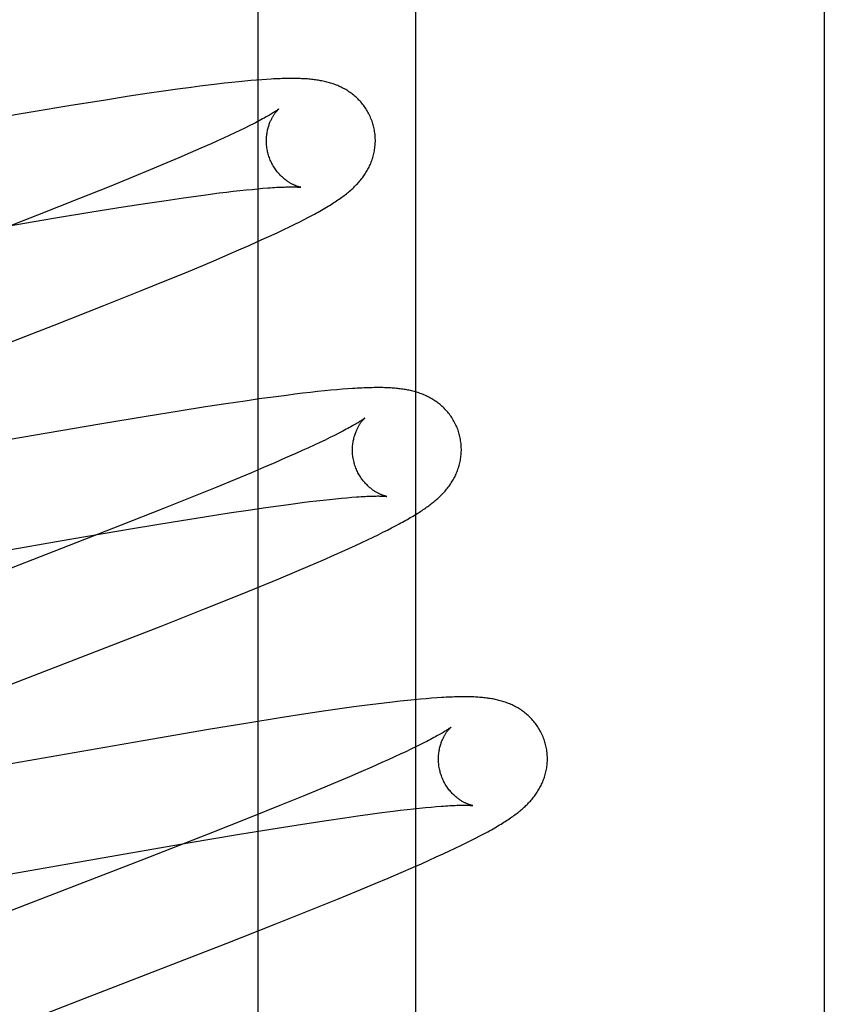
# Model space of a CAD drawing. Header units: inches. Extents: x 0 to 262, y 0 to 169.
# Tile 48 of 78: x 82.968 to 83.116, y 94.57 to 94.751. Entities that reach past the tile are written whole.
import ezdxf

# ---------------------------------------------------------------- set-up
doc = ezdxf.new("R2010")
doc.units = ezdxf.units.IN
doc.header["$LTSCALE"] = 14.384615
doc.header["$MEASUREMENT"] = 0
doc.linetypes.add('HIDDEN', pattern=[0.2, 0.1, -0.1])
doc.layers.add('DEFAULT_2', color=8, linetype='HIDDEN')
doc.layers.add('MAIN_DOOR_ASSEMBLY', color=7, linetype='CONTINUOUS')

msp = doc.modelspace()

# ---------------------------------------------------------------- linework, layer by layer
at = {"layer": 'DEFAULT_2', "color": 8, "linetype": 'HIDDEN'}
for p, q in [((83.04051, 90.66208), (83.04051, 96.16258)), ((83.00088, 94.73861), (82.99926, 94.7384)), ((83.00246, 94.73881), (83.00088, 94.73861)), ((83.00399, 94.73899), (83.00246, 94.73881)), ((83.00543, 94.73916), (83.00399, 94.73899)), ((83.00677, 94.73931), (83.00543, 94.73916)), ((83.00801, 94.73944), (83.00677, 94.73931)), ((83.00917, 94.73955), (83.00801, 94.73944)), ((83.01026, 94.73965), (83.00917, 94.73955)), ((83.01128, 94.73973), (83.01026, 94.73965)), ((83.01224, 94.73981), (83.01128, 94.73973)), ((83.01314, 94.73987), (83.01224, 94.73981)), ((82.98793, 94.73676), (82.98317, 94.73602)), ((82.99158, 94.73731), (82.98793, 94.73676)), ((82.99423, 94.7377), (82.99158, 94.73731)), ((82.99679, 94.73806), (82.99423, 94.7377)), ((82.99926, 94.7384), (82.99679, 94.73806)), ((82.9772, 94.73506), (82.9699, 94.73385)), ((82.98317, 94.73602), (82.9772, 94.73506)), ((82.9699, 94.73385), (82.95784, 94.73179)), ((83.00995, 94.73134), (83.00912, 94.73093)), ((83.01072, 94.73173), (83.00995, 94.73134)), ((83.00629, 94.72957), (83.00522, 94.72908)), ((83.00729, 94.73004), (83.00629, 94.72957)), ((83.00824, 94.73049), (83.00729, 94.73004)), ((83.00912, 94.73093), (83.00824, 94.73049)), ((83.00294, 94.72804), (83.00108, 94.72722)), ((83.00411, 94.72857), (83.00294, 94.72804)), ((83.00522, 94.72908), (83.00411, 94.72857)), ((82.99912, 94.72636), (82.99704, 94.72546)), ((83.00108, 94.72722), (82.99912, 94.72636)), ((82.99485, 94.72453), (82.99178, 94.72325)), ((82.99704, 94.72546), (82.99485, 94.72453)), ((82.99178, 94.72325), (82.98853, 94.72191)), ((82.98853, 94.72191), (82.98425, 94.72016)), ((82.98425, 94.72016), (82.97881, 94.71798)), ((83.00019, 94.71844), (83.00238, 94.71873)), ((83.00238, 94.71873), (83.00445, 94.719)), ((83.00445, 94.719), (83.00576, 94.71916)), ((83.00576, 94.71916), (83.00702, 94.71931)), ((83.00702, 94.71931), (83.00822, 94.71944)), ((83.00822, 94.71944), (83.00937, 94.71956)), ((83.00937, 94.71956), (83.01046, 94.71967)), ((83.01046, 94.71967), (83.01149, 94.71977)), ((83.01149, 94.71977), (83.01245, 94.71986)), ((82.97881, 94.71798), (82.9711, 94.71492)), ((82.98678, 94.71644), (82.99127, 94.71714)), ((82.99127, 94.71714), (82.99467, 94.71765)), ((82.99467, 94.71765), (82.99789, 94.71812)), ((82.99789, 94.71812), (83.00019, 94.71844)), ((82.97403, 94.71436), (82.98107, 94.71553)), ((82.98107, 94.71553), (82.98678, 94.71644)), ((82.9711, 94.71492), (82.95873, 94.71009)), ((82.96224, 94.71235), (82.97403, 94.71436)), ((83.01735, 94.71279), (83.01831, 94.71326)), ((83.01831, 94.71326), (83.01921, 94.71371)), ((83.01921, 94.71371), (83.02004, 94.71414)), ((83.02004, 94.71414), (83.02083, 94.71455)), ((83.01398, 94.7112), (83.01518, 94.71176)), ((83.01518, 94.71176), (83.01631, 94.71229)), ((83.01631, 94.71229), (83.01735, 94.71279)), ((83.00995, 94.70937), (83.01136, 94.71)), ((83.01136, 94.71), (83.01271, 94.71061)), ((83.01271, 94.71061), (83.01398, 94.7112)), ((83.00385, 94.70673), (83.00621, 94.70774)), ((83.00621, 94.70774), (83.00849, 94.70873)), ((83.00849, 94.70873), (83.00995, 94.70937)), ((83.00142, 94.7057), (83.00385, 94.70673)), ((82.99453, 94.70286), (82.99805, 94.7043)), ((82.99805, 94.7043), (83.00142, 94.7057)), ((82.98996, 94.701), (82.99453, 94.70286)), ((82.98324, 94.69832), (82.98996, 94.701)), ((82.97412, 94.69473), (82.98324, 94.69832)), ((82.94805, 94.68461), (82.97412, 94.69473)), ((83.02251, 94.68251), (83.02119, 94.68236)), ((83.02375, 94.68264), (83.02251, 94.68251)), ((83.02491, 94.68275), (83.02375, 94.68264)), ((83.02601, 94.68285), (83.02491, 94.68275)), ((83.02704, 94.68294), (83.02601, 94.68285)), ((83.02801, 94.68301), (83.02704, 94.68294)), ((83.00922, 94.68079), (83.00564, 94.68026)), ((83.0118, 94.68116), (83.00922, 94.68079)), ((83.01433, 94.68151), (83.0118, 94.68116)), ((83.01677, 94.68183), (83.01433, 94.68151)), ((83.01832, 94.68202), (83.01677, 94.68183)), ((83.01979, 94.6822), (83.01832, 94.68202)), ((83.02119, 94.68236), (83.01979, 94.6822)), ((82.99707, 94.67893), (82.99101, 94.67795)), ((83.00191, 94.67969), (82.99707, 94.67893)), ((83.00564, 94.68026), (83.00191, 94.67969)), ((82.99101, 94.67795), (82.98254, 94.67653)), ((82.98254, 94.67653), (82.96572, 94.67363)), ((83.02386, 94.67362), (83.0229, 94.67317)), ((83.02476, 94.67406), (83.02386, 94.67362)), ((83.0256, 94.67448), (83.02476, 94.67406)), ((83.02638, 94.67487), (83.0256, 94.67448)), ((83.01969, 94.67168), (83.0185, 94.67115)), ((83.02081, 94.67219), (83.01969, 94.67168)), ((83.02188, 94.67269), (83.02081, 94.67219)), ((83.0229, 94.67317), (83.02188, 94.67269)), ((83.01663, 94.67032), (83.01465, 94.66945)), ((83.0185, 94.67115), (83.01663, 94.67032)), ((83.01255, 94.66855), (83.01035, 94.66762)), ((83.01465, 94.66945), (83.01255, 94.66855)), ((83.00726, 94.66633), (83.00399, 94.66498)), ((83.01035, 94.66762), (83.00726, 94.66633)), ((83.00399, 94.66498), (82.99969, 94.66323)), ((82.99969, 94.66323), (82.99422, 94.66103)), ((83.02229, 94.66246), (83.02352, 94.6626)), ((83.02352, 94.6626), (83.0247, 94.66272)), ((83.0247, 94.66272), (83.02581, 94.66284)), ((83.02581, 94.66284), (83.02687, 94.66294)), ((83.02687, 94.66294), (83.02786, 94.66303)), ((83.02786, 94.66303), (83.02879, 94.66311)), ((82.99422, 94.66103), (82.98647, 94.65797)), ((83.00629, 94.66023), (83.00974, 94.66075)), ((83.00974, 94.66075), (83.01301, 94.66123)), ((83.01301, 94.66123), (83.01534, 94.66156)), ((83.01534, 94.66156), (83.01756, 94.66186)), ((83.01756, 94.66186), (83.01967, 94.66213)), ((83.01967, 94.66213), (83.02101, 94.6623)), ((83.02101, 94.6623), (83.02229, 94.66246)), ((82.99598, 94.65859), (83.00174, 94.65952)), ((83.00174, 94.65952), (83.00629, 94.66023)), ((82.98647, 94.65797), (82.97406, 94.65312)), ((82.97699, 94.65538), (82.98886, 94.65741)), ((82.98886, 94.65741), (82.99598, 94.65859)), ((83.03449, 94.65667), (83.03531, 94.65708)), ((83.03531, 94.65708), (83.03608, 94.65747)), ((83.03608, 94.65747), (83.03679, 94.65785)), ((83.03679, 94.65785), (83.03746, 94.65821)), ((82.92306, 94.64602), (82.97699, 94.65538)), ((83.03062, 94.6548), (83.03168, 94.6553)), ((83.03168, 94.6553), (83.03268, 94.65578)), ((83.03268, 94.65578), (83.03362, 94.65623)), ((83.03362, 94.65623), (83.03449, 94.65667)), ((83.02698, 94.65313), (83.02826, 94.65371)), ((83.02826, 94.65371), (83.02948, 94.65427)), ((83.02948, 94.65427), (83.03062, 94.6548)), ((82.97406, 94.65312), (82.94526, 94.64197)), ((83.02344, 94.65157), (83.02562, 94.65253)), ((83.02562, 94.65253), (83.02698, 94.65313)), ((83.01871, 94.64954), (83.02113, 94.65057)), ((83.02113, 94.65057), (83.02344, 94.65157)), ((83.01194, 94.64672), (83.01539, 94.64815)), ((83.01539, 94.64815), (83.01871, 94.64954)), ((83.00742, 94.64488), (83.01194, 94.64672)), ((83.00173, 94.6426), (83.00742, 94.64488)), ((82.99376, 94.63945), (83.00173, 94.6426)), ((82.98004, 94.63409), (82.99376, 94.63945)), ((82.9612, 94.6268), (82.98004, 94.63409)), ((83.02913, 94.62458), (83.0266, 94.62423)), ((83.03158, 94.62491), (83.02913, 94.62458)), ((83.03317, 94.62512), (83.03158, 94.62491)), ((83.03474, 94.62531), (83.03317, 94.62512)), ((83.03625, 94.62549), (83.03474, 94.62531)), ((83.03767, 94.62565), (83.03625, 94.62549)), ((83.03899, 94.62579), (83.03767, 94.62565)), ((83.04022, 94.62591), (83.03899, 94.62579)), ((83.04136, 94.62602), (83.04022, 94.62591)), ((83.04243, 94.62611), (83.04136, 94.62602)), ((83.04342, 94.62619), (83.04243, 94.62611)), ((83.04436, 94.62626), (83.04342, 94.62619)), ((83.02036, 94.62331), (83.01564, 94.62258)), ((83.02398, 94.62385), (83.02036, 94.62331)), ((83.0266, 94.62423), (83.02398, 94.62385)), ((83.00971, 94.62163), (83.00246, 94.62043)), ((83.01564, 94.62258), (83.00971, 94.62163)), ((83.00246, 94.62043), (82.99046, 94.61839)), ((82.99046, 94.61839), (82.94612, 94.61066)), ((83.04137, 94.61768), (83.04053, 94.61726)), ((83.04215, 94.61807), (83.04137, 94.61768)), ((83.03767, 94.61589), (83.0366, 94.6154)), ((83.03868, 94.61637), (83.03767, 94.61589)), ((83.03964, 94.61682), (83.03868, 94.61637)), ((83.04053, 94.61726), (83.03964, 94.61682)), ((83.0343, 94.61436), (83.03244, 94.61353)), ((83.03548, 94.61489), (83.0343, 94.61436)), ((83.0366, 94.6154), (83.03548, 94.61489)), ((83.03046, 94.61267), (83.02837, 94.61177)), ((83.03244, 94.61353), (83.03046, 94.61267)), ((83.02618, 94.61084), (83.0231, 94.60956)), ((83.02837, 94.61177), (83.02618, 94.61084)), ((83.0231, 94.60956), (83.01985, 94.60822)), ((83.01556, 94.60647), (83.01012, 94.60429)), ((83.01985, 94.60822), (83.01556, 94.60647)), ((83.02986, 94.60459), (83.03214, 94.60491)), ((83.03214, 94.60491), (83.03431, 94.60519)), ((83.03431, 94.60519), (83.03636, 94.60546)), ((83.03636, 94.60546), (83.03766, 94.60561)), ((83.03766, 94.60561), (83.03891, 94.60576)), ((83.03891, 94.60576), (83.0401, 94.60589)), ((83.0401, 94.60589), (83.04123, 94.60601)), ((83.04123, 94.60601), (83.0423, 94.60612)), ((83.0423, 94.60612), (83.04332, 94.60621)), ((83.04332, 94.60621), (83.04427, 94.60629)), ((83.01012, 94.60429), (83.00241, 94.60123)), ((83.01505, 94.60233), (83.01972, 94.60307)), ((83.01972, 94.60307), (83.02413, 94.60375)), ((83.02413, 94.60375), (83.02747, 94.60425)), ((83.02747, 94.60425), (83.02986, 94.60459)), ((83.00241, 94.60123), (82.99005, 94.59641)), ((82.99871, 94.59961), (83.00815, 94.6012)), ((83.00815, 94.6012), (83.01505, 94.60233)), ((82.9819, 94.5967), (82.99871, 94.59961)), ((83.04879, 94.59914), (83.04974, 94.5996)), ((83.04974, 94.5996), (83.05063, 94.60005)), ((83.05063, 94.60005), (83.05147, 94.60048)), ((83.05147, 94.60048), (83.05227, 94.60089)), ((83.04428, 94.59703), (83.04552, 94.59759)), ((83.04552, 94.59759), (83.04668, 94.59813)), ((83.04668, 94.59813), (83.04777, 94.59865)), ((83.04777, 94.59865), (83.04879, 94.59914)), ((82.99005, 94.59641), (82.94795, 94.58008)), ((82.96309, 94.59341), (82.9819, 94.5967)), ((83.04009, 94.59516), (83.04156, 94.5958)), ((83.04156, 94.5958), (83.04297, 94.59643)), ((83.04297, 94.59643), (83.04428, 94.59703)), ((83.03548, 94.59316), (83.03782, 94.59417)), ((83.03782, 94.59417), (83.04009, 94.59516)), ((83.02967, 94.59073), (83.03304, 94.59214)), ((83.03304, 94.59214), (83.03548, 94.59316)), ((83.02615, 94.58929), (83.02967, 94.59073)), ((83.02158, 94.58744), (83.02615, 94.58929)), ((83.01486, 94.58475), (83.02158, 94.58744)), ((83.00574, 94.58116), (83.01486, 94.58475)), ((82.97966, 94.57104), (83.00574, 94.58116)), ((82.95843, 94.5628), (82.97966, 94.57104))]:
    msp.add_line(p, q, dxfattribs=at)
for points in [[(83.03271, 94.73151), (83.03265, 94.73172), (83.03257, 94.73197), (83.03249, 94.73222), (83.0324, 94.73246), (83.0323, 94.7327), (83.0322, 94.73294), (83.03209, 94.73317), (83.03198, 94.73341), (83.03186, 94.73364), (83.03174, 94.73386), (83.03161, 94.73408), (83.03148, 94.7343), (83.03134, 94.73452), (83.0312, 94.73473), (83.03105, 94.73493), (83.0309, 94.73514), (83.03074, 94.73533), (83.03059, 94.73553), (83.03042, 94.73572), (83.03026, 94.7359), (83.03009, 94.73608), (83.02992, 94.73625), (83.02974, 94.73642), (83.02956, 94.73659), (83.02938, 94.73675), (83.0292, 94.7369), (83.02902, 94.73705), (83.02883, 94.7372), (83.02864, 94.73734), (83.02845, 94.73748), (83.02825, 94.73761), (83.02806, 94.73774), (83.02786, 94.73787), (83.02765, 94.73799), (83.02745, 94.73811), (83.02724, 94.73822), (83.02703, 94.73833), (83.02683, 94.73843), (83.02662, 94.73853), (83.02641, 94.73863), (83.02619, 94.73872), (83.02598, 94.73881), (83.02576, 94.73889), (83.02555, 94.73897), (83.02533, 94.73905), (83.02511, 94.73912), (83.02488, 94.73919), (83.02466, 94.73926), (83.02443, 94.73932), (83.02421, 94.73938), (83.02398, 94.73944), (83.02375, 94.73949), (83.02352, 94.73954), (83.02329, 94.73959), (83.02306, 94.73963), (83.02283, 94.73967), (83.0226, 94.73971), (83.02236, 94.73975), (83.02212, 94.73978), (83.02188, 94.73981), (83.02164, 94.73984), (83.0214, 94.73987), (83.02115, 94.73989), (83.0209, 94.73992), (83.02064, 94.73994), (83.02038, 94.73996), (83.02011, 94.73997), (83.01984, 94.73999), (83.01956, 94.74), (83.01927, 94.74001), (83.01898, 94.74002), (83.01867, 94.74003), (83.01837, 94.74003), (83.01805, 94.74004), (83.01773, 94.74004), (83.01739, 94.74003), (83.01705, 94.74003), (83.0167, 94.74002), (83.01635, 94.74002), (83.01598, 94.74001), (83.01561, 94.73999), (83.01522, 94.73998), (83.01482, 94.73996), (83.01442, 94.73994), (83.014, 94.73992), (83.01314, 94.73987)], [(83.01539, 94.73445), (83.01539, 94.73445), (83.01538, 94.73444), (83.01536, 94.73443), (83.01534, 94.73441), (83.0153, 94.73438), (83.01526, 94.73435), (83.01521, 94.73431), (83.01515, 94.73427), (83.01507, 94.73422), (83.01499, 94.73416), (83.01489, 94.73409), (83.01478, 94.73402), (83.01466, 94.73394), (83.01453, 94.73385), (83.01438, 94.73376), (83.01421, 94.73366), (83.01404, 94.73355), (83.01384, 94.73343), (83.01364, 94.73331), (83.01341, 94.73318), (83.01318, 94.73305), (83.01292, 94.7329), (83.01266, 94.73275), (83.01237, 94.7326), (83.01207, 94.73244), (83.01176, 94.73227), (83.01143, 94.73209), (83.01108, 94.73191), (83.01072, 94.73173)], [(83.01344, 94.72615), (83.01339, 94.72635), (83.01333, 94.72658), (83.01328, 94.72682), (83.01324, 94.72705), (83.0132, 94.72729), (83.01317, 94.72752), (83.01314, 94.72776), (83.01312, 94.72799), (83.01311, 94.72822), (83.01311, 94.72845), (83.0131, 94.72868), (83.01311, 94.72891), (83.01312, 94.72913), (83.01313, 94.72935), (83.01316, 94.72957), (83.01318, 94.72978), (83.01321, 94.72999), (83.01324, 94.73019), (83.01328, 94.73039), (83.01332, 94.73059), (83.01337, 94.73078), (83.01342, 94.73096), (83.01347, 94.73114), (83.01352, 94.73132), (83.01358, 94.73149), (83.01363, 94.73165), (83.01369, 94.73181), (83.01376, 94.73197), (83.01382, 94.73211), (83.01388, 94.73226), (83.01395, 94.7324), (83.01401, 94.73253), (83.01408, 94.73266), (83.01414, 94.73279), (83.01421, 94.73291), (83.01428, 94.73302), (83.01434, 94.73313), (83.01441, 94.73324), (83.01447, 94.73334), (83.01454, 94.73344), (83.0146, 94.73353), (83.01467, 94.73362), (83.01473, 94.7337), (83.01479, 94.73378), (83.01485, 94.73386), (83.01491, 94.73393), (83.01496, 94.734), (83.01502, 94.73406), (83.01507, 94.73412), (83.01512, 94.73418), (83.01516, 94.73423), (83.0152, 94.73427), (83.01524, 94.73431), (83.01528, 94.73435), (83.01531, 94.73438), (83.01534, 94.7344), (83.01536, 94.73442), (83.01537, 94.73444), (83.01539, 94.73445), (83.01539, 94.73445)], [(83.02083, 94.71455), (83.0212, 94.71474), (83.02156, 94.71494), (83.02192, 94.71513), (83.02226, 94.71532), (83.02259, 94.7155), (83.02291, 94.71568), (83.02323, 94.71586), (83.02354, 94.71604), (83.02384, 94.71621), (83.02413, 94.71638), (83.02441, 94.71656), (83.02469, 94.71673), (83.02496, 94.71689), (83.02523, 94.71706), (83.02549, 94.71723), (83.02574, 94.71739), (83.02599, 94.71755), (83.02623, 94.71772), (83.02646, 94.71788), (83.02669, 94.71804), (83.02692, 94.71821), (83.02714, 94.71837), (83.02736, 94.71853), (83.02757, 94.71869), (83.02778, 94.71886), (83.02799, 94.71902), (83.02819, 94.71918), (83.02838, 94.71935), (83.02857, 94.71951), (83.02876, 94.71968), (83.02894, 94.71985), (83.02912, 94.72001), (83.02929, 94.72018), (83.02946, 94.72035), (83.02963, 94.72053), (83.0298, 94.7207), (83.02996, 94.72088), (83.03012, 94.72105), (83.03027, 94.72123), (83.03042, 94.72142), (83.03057, 94.7216), (83.03071, 94.72178), (83.03085, 94.72197), (83.03098, 94.72216), (83.03111, 94.72235), (83.03124, 94.72254), (83.03137, 94.72274), (83.03149, 94.72294), (83.03161, 94.72314), (83.03172, 94.72335), (83.03184, 94.72356), (83.03194, 94.72377), (83.03205, 94.72399), (83.03214, 94.7242), (83.03224, 94.72442), (83.03233, 94.72464), (83.03241, 94.72486), (83.03249, 94.72508), (83.03257, 94.72531), (83.03264, 94.72554), (83.0327, 94.72577), (83.03277, 94.72601), (83.03282, 94.72625), (83.03288, 94.72649), (83.03292, 94.72673), (83.03297, 94.72698), (83.033, 94.72722), (83.03303, 94.72747), (83.03306, 94.72773), (83.03308, 94.72798), (83.03309, 94.72823), (83.0331, 94.72849), (83.0331, 94.72874), (83.03309, 94.729), (83.03308, 94.72925), (83.03306, 94.72951), (83.03304, 94.72977), (83.03301, 94.73003), (83.03297, 94.73028), (83.03293, 94.73054), (83.03288, 94.73079), (83.03283, 94.73105), (83.03276, 94.7313), (83.03271, 94.73151)], [(83.01939, 94.72005), (83.01939, 94.72005), (83.01939, 94.72005), (83.01937, 94.72006), (83.01935, 94.72006), (83.01932, 94.72007), (83.01928, 94.72008), (83.01924, 94.72009), (83.01919, 94.7201), (83.01914, 94.72011), (83.01908, 94.72013), (83.01902, 94.72015), (83.01895, 94.72017), (83.01887, 94.72019), (83.01879, 94.72022), (83.01871, 94.72025), (83.01863, 94.72028), (83.01853, 94.72031), (83.01844, 94.72035), (83.01834, 94.72039), (83.01824, 94.72043), (83.01814, 94.72048), (83.01804, 94.72053), (83.01793, 94.72058), (83.01782, 94.72064), (83.0177, 94.7207), (83.01759, 94.72076), (83.01747, 94.72083), (83.01735, 94.72091), (83.01723, 94.72098), (83.0171, 94.72106), (83.01697, 94.72115), (83.01684, 94.72124), (83.01671, 94.72134), (83.01658, 94.72144), (83.01645, 94.72154), (83.01631, 94.72165), (83.01618, 94.72177), (83.01604, 94.72189), (83.0159, 94.72202), (83.01577, 94.72215), (83.01563, 94.72229), (83.01549, 94.72244), (83.01536, 94.72259), (83.01522, 94.72275), (83.01509, 94.72291), (83.01496, 94.72308), (83.01483, 94.72326), (83.0147, 94.72344), (83.01458, 94.72362), (83.01446, 94.72381), (83.01434, 94.72401), (83.01423, 94.72421), (83.01412, 94.72441), (83.01402, 94.72462), (83.01392, 94.72484), (83.01382, 94.72505), (83.01373, 94.72527), (83.01365, 94.7255), (83.01357, 94.72572), (83.0135, 94.72595), (83.01344, 94.72615)], [(83.01245, 94.71986), (83.01336, 94.71993), (83.01379, 94.71996), (83.0142, 94.71999), (83.0146, 94.72001), (83.01498, 94.72004), (83.01534, 94.72006), (83.01569, 94.72007), (83.01602, 94.72009), (83.01634, 94.7201), (83.01663, 94.72011), (83.01692, 94.72012), (83.01718, 94.72012), (83.01743, 94.72013), (83.01766, 94.72013), (83.01788, 94.72013), (83.01807, 94.72012), (83.01825, 94.72012), (83.01842, 94.72012), (83.01857, 94.72011), (83.01871, 94.72011), (83.01883, 94.7201), (83.01894, 94.7201), (83.01903, 94.72009), (83.01912, 94.72008), (83.01919, 94.72008), (83.01925, 94.72007), (83.0193, 94.72007), (83.01933, 94.72006), (83.01936, 94.72006), (83.01938, 94.72006), (83.01939, 94.72005)], [(83.0485, 94.67472), (83.04844, 94.67493), (83.04836, 94.67518), (83.04828, 94.67543), (83.04819, 94.67567), (83.04809, 94.67591), (83.04799, 94.67615), (83.04788, 94.67638), (83.04777, 94.67662), (83.04765, 94.67685), (83.04753, 94.67707), (83.0474, 94.67729), (83.04727, 94.67751), (83.04713, 94.67773), (83.04699, 94.67794), (83.04684, 94.67815), (83.04669, 94.67835), (83.04653, 94.67855), (83.04638, 94.67874), (83.04621, 94.67893), (83.04605, 94.67911), (83.04588, 94.67929), (83.04571, 94.67947), (83.04553, 94.67964), (83.04535, 94.6798), (83.04517, 94.67996), (83.04499, 94.68012), (83.04481, 94.68027), (83.04462, 94.68041), (83.04443, 94.68055), (83.04424, 94.68069), (83.04404, 94.68083), (83.04384, 94.68096), (83.04364, 94.68108), (83.04344, 94.6812), (83.04323, 94.68132), (83.04303, 94.68143), (83.04282, 94.68154), (83.04261, 94.68164), (83.0424, 94.68174), (83.04219, 94.68184), (83.04198, 94.68193), (83.04177, 94.68202), (83.04155, 94.6821), (83.04133, 94.68218), (83.04111, 94.68226), (83.04089, 94.68233), (83.04067, 94.6824), (83.04044, 94.68247), (83.04022, 94.68253), (83.03999, 94.68259), (83.03976, 94.68265), (83.03954, 94.6827), (83.03931, 94.68275), (83.03908, 94.6828), (83.03885, 94.68284), (83.03862, 94.68288), (83.03839, 94.68292), (83.03815, 94.68296), (83.03792, 94.68299), (83.03768, 94.68302), (83.03744, 94.68305), (83.0372, 94.68308), (83.03695, 94.6831), (83.0367, 94.68313), (83.03644, 94.68315), (83.03618, 94.68316), (83.03592, 94.68318), (83.03564, 94.6832), (83.03536, 94.68321), (83.03508, 94.68322), (83.03478, 94.68323), (83.03448, 94.68324), (83.03417, 94.68324), (83.03385, 94.68324), (83.03353, 94.68324), (83.0332, 94.68324), (83.03286, 94.68324), (83.03251, 94.68323), (83.03215, 94.68323), (83.03178, 94.68322), (83.0314, 94.6832), (83.03101, 94.68319), (83.03062, 94.68317), (83.03021, 94.68315), (83.02979, 94.68313), (83.02936, 94.6831), (83.02892, 94.68308), (83.02801, 94.68301)], [(83.03118, 94.67766), (83.03117, 94.67765), (83.03116, 94.67764), (83.03113, 94.67762), (83.0311, 94.6776), (83.03106, 94.67757), (83.03102, 94.67753), (83.03096, 94.67749), (83.03089, 94.67744), (83.03081, 94.67739), (83.03072, 94.67732), (83.03062, 94.67725), (83.0305, 94.67718), (83.03038, 94.6771), (83.03024, 94.67701), (83.03008, 94.67691), (83.02992, 94.67681), (83.02974, 94.6767), (83.02955, 94.67659), (83.02934, 94.67647), (83.02911, 94.67634), (83.02888, 94.6762), (83.02862, 94.67606), (83.02835, 94.67591), (83.02806, 94.67575), (83.02776, 94.67559), (83.02744, 94.67542), (83.0271, 94.67524), (83.02675, 94.67506), (83.02638, 94.67487)], [(83.02923, 94.66936), (83.02918, 94.66956), (83.02912, 94.66979), (83.02907, 94.67003), (83.02903, 94.67026), (83.02899, 94.6705), (83.02896, 94.67073), (83.02893, 94.67097), (83.02892, 94.6712), (83.0289, 94.67143), (83.0289, 94.67166), (83.0289, 94.67189), (83.0289, 94.67212), (83.02891, 94.67234), (83.02893, 94.67256), (83.02895, 94.67278), (83.02897, 94.67299), (83.029, 94.6732), (83.02904, 94.6734), (83.02907, 94.67361), (83.02912, 94.6738), (83.02916, 94.67399), (83.02921, 94.67418), (83.02926, 94.67436), (83.02931, 94.67453), (83.02937, 94.6747), (83.02943, 94.67487), (83.02949, 94.67503), (83.02955, 94.67518), (83.02961, 94.67533), (83.02968, 94.67548), (83.02974, 94.67561), (83.02981, 94.67575), (83.02987, 94.67588), (83.02994, 94.676), (83.03, 94.67612), (83.03007, 94.67624), (83.03014, 94.67635), (83.0302, 94.67645), (83.03027, 94.67656), (83.03033, 94.67665), (83.0304, 94.67675), (83.03046, 94.67683), (83.03052, 94.67692), (83.03058, 94.677), (83.03064, 94.67707), (83.0307, 94.67715), (83.03076, 94.67721), (83.03081, 94.67728), (83.03086, 94.67733), (83.03091, 94.67739), (83.03095, 94.67744), (83.031, 94.67748), (83.03104, 94.67752), (83.03107, 94.67755), (83.0311, 94.67758), (83.03113, 94.67761), (83.03115, 94.67763), (83.03116, 94.67764), (83.03118, 94.67765), (83.03118, 94.67766)], [(83.03746, 94.65821), (83.03778, 94.65838), (83.03809, 94.65855), (83.03839, 94.65872), (83.03869, 94.65888), (83.03897, 94.65904), (83.03925, 94.6592), (83.03952, 94.65936), (83.03978, 94.65951), (83.04003, 94.65966), (83.04028, 94.65981), (83.04053, 94.65996), (83.04076, 94.66011), (83.041, 94.66026), (83.04123, 94.6604), (83.04145, 94.66055), (83.04167, 94.66069), (83.04189, 94.66084), (83.0421, 94.66098), (83.04231, 94.66113), (83.04251, 94.66127), (83.04271, 94.66141), (83.04291, 94.66156), (83.0431, 94.6617), (83.0433, 94.66185), (83.04348, 94.662), (83.04367, 94.66214), (83.04386, 94.66229), (83.04404, 94.66244), (83.04422, 94.6626), (83.0444, 94.66275), (83.04457, 94.66291), (83.04474, 94.66307), (83.04492, 94.66323), (83.04508, 94.66339), (83.04525, 94.66356), (83.04541, 94.66373), (83.04558, 94.6639), (83.04574, 94.66407), (83.04589, 94.66424), (83.04604, 94.66442), (83.04619, 94.6646), (83.04634, 94.66478), (83.04648, 94.66497), (83.04662, 94.66515), (83.04676, 94.66534), (83.04689, 94.66553), (83.04702, 94.66573), (83.04714, 94.66592), (83.04727, 94.66612), (83.04739, 94.66633), (83.0475, 94.66653), (83.04761, 94.66674), (83.04772, 94.66695), (83.04782, 94.66717), (83.04792, 94.66738), (83.04802, 94.6676), (83.04811, 94.66782), (83.04819, 94.66804), (83.04827, 94.66827), (83.04835, 94.6685), (83.04842, 94.66873), (83.04849, 94.66896), (83.04855, 94.6692), (83.04861, 94.66944), (83.04866, 94.66968), (83.04871, 94.66992), (83.04875, 94.67017), (83.04879, 94.67042), (83.04882, 94.67067), (83.04885, 94.67092), (83.04887, 94.67117), (83.04888, 94.67143), (83.04889, 94.67168), (83.04889, 94.67194), (83.04888, 94.6722), (83.04887, 94.67246), (83.04885, 94.67271), (83.04883, 94.67297), (83.0488, 94.67323), (83.04876, 94.67349), (83.04872, 94.67374), (83.04867, 94.674), (83.04862, 94.67425), (83.04856, 94.67451), (83.0485, 94.67472)], [(83.03518, 94.66326), (83.03518, 94.66326), (83.03518, 94.66326), (83.03516, 94.66327), (83.03514, 94.66327), (83.03511, 94.66328), (83.03508, 94.66328), (83.03504, 94.66329), (83.03499, 94.6633), (83.03494, 94.66332), (83.03488, 94.66333), (83.03481, 94.66335), (83.03475, 94.66337), (83.03467, 94.6634), (83.03459, 94.66342), (83.03451, 94.66345), (83.03443, 94.66348), (83.03434, 94.66352), (83.03424, 94.66355), (83.03414, 94.66359), (83.03405, 94.66364), (83.03394, 94.66368), (83.03384, 94.66373), (83.03373, 94.66379), (83.03362, 94.66384), (83.0335, 94.6639), (83.03339, 94.66397), (83.03327, 94.66404), (83.03315, 94.66411), (83.03303, 94.66418), (83.0329, 94.66427), (83.03277, 94.66435), (83.03264, 94.66444), (83.03251, 94.66454), (83.03238, 94.66464), (83.03224, 94.66475), (83.03211, 94.66486), (83.03198, 94.66497), (83.03184, 94.66509), (83.0317, 94.66522), (83.03157, 94.66536), (83.03143, 94.6655), (83.03129, 94.66564), (83.03115, 94.66579), (83.03102, 94.66595), (83.03088, 94.66612), (83.03075, 94.66629), (83.03062, 94.66646), (83.0305, 94.66664), (83.03037, 94.66683), (83.03025, 94.66702), (83.03013, 94.66721), (83.03002, 94.66741), (83.02991, 94.66762), (83.02981, 94.66783), (83.02971, 94.66804), (83.02961, 94.66826), (83.02952, 94.66848), (83.02944, 94.6687), (83.02936, 94.66893), (83.02929, 94.66916), (83.02923, 94.66936)], [(83.02879, 94.66311), (83.02966, 94.66317), (83.03008, 94.6632), (83.03047, 94.66323), (83.03085, 94.66325), (83.03121, 94.66327), (83.03156, 94.66329), (83.03188, 94.6633), (83.03219, 94.66331), (83.03248, 94.66332), (83.03275, 94.66333), (83.03301, 94.66333), (83.03325, 94.66333), (83.03347, 94.66334), (83.03368, 94.66334), (83.03387, 94.66333), (83.03405, 94.66333), (83.03421, 94.66333), (83.03436, 94.66332), (83.03449, 94.66332), (83.03461, 94.66331), (83.03472, 94.6633), (83.03482, 94.6633), (83.0349, 94.66329), (83.03497, 94.66329), (83.03503, 94.66328), (83.03508, 94.66327), (83.03512, 94.66327), (83.03515, 94.66327), (83.03517, 94.66326), (83.03518, 94.66326)], [(83.06429, 94.61793), (83.06423, 94.61814), (83.06415, 94.61839), (83.06407, 94.61863), (83.06398, 94.61888), (83.06388, 94.61912), (83.06378, 94.61936), (83.06367, 94.61959), (83.06356, 94.61982), (83.06344, 94.62005), (83.06332, 94.62028), (83.06319, 94.6205), (83.06306, 94.62072), (83.06292, 94.62093), (83.06278, 94.62114), (83.06263, 94.62135), (83.06248, 94.62155), (83.06233, 94.62175), (83.06217, 94.62194), (83.06201, 94.62213), (83.06184, 94.62232), (83.06167, 94.6225), (83.0615, 94.62267), (83.06133, 94.62284), (83.06115, 94.62301), (83.06097, 94.62317), (83.06079, 94.62332), (83.0606, 94.62347), (83.06041, 94.62362), (83.06023, 94.62376), (83.06003, 94.6239), (83.05984, 94.62403), (83.05964, 94.62416), (83.05944, 94.62429), (83.05924, 94.62441), (83.05903, 94.62452), (83.05883, 94.62464), (83.05862, 94.62475), (83.05841, 94.62485), (83.0582, 94.62495), (83.05799, 94.62504), (83.05778, 94.62514), (83.05757, 94.62522), (83.05735, 94.62531), (83.05713, 94.62539), (83.05691, 94.62547), (83.05669, 94.62554), (83.05647, 94.62561), (83.05624, 94.62568), (83.05602, 94.62574), (83.05579, 94.6258), (83.05557, 94.62586), (83.05534, 94.62591), (83.05511, 94.62596), (83.05488, 94.62601), (83.05465, 94.62605), (83.05442, 94.62609), (83.05419, 94.62613), (83.05396, 94.62617), (83.05372, 94.6262), (83.05348, 94.62623), (83.05325, 94.62626), (83.053, 94.62629), (83.05276, 94.62631), (83.05251, 94.62633), (83.05225, 94.62635), (83.05199, 94.62637), (83.05173, 94.62639), (83.05146, 94.6264), (83.05118, 94.62642), (83.05089, 94.62643), (83.0506, 94.62644), (83.0503, 94.62644), (83.05, 94.62645), (83.04968, 94.62645), (83.04936, 94.62645), (83.04903, 94.62645), (83.04869, 94.62645), (83.04835, 94.62644), (83.04799, 94.62644), (83.04763, 94.62643), (83.04726, 94.62641), (83.04688, 94.6264), (83.04648, 94.62638), (83.04608, 94.62636), (83.04567, 94.62634), (83.04524, 94.62632), (83.04436, 94.62626)], [(83.04697, 94.62087), (83.04696, 94.62086), (83.04695, 94.62085), (83.04693, 94.62083), (83.0469, 94.62081), (83.04686, 94.62078), (83.04681, 94.62075), (83.04676, 94.6207), (83.04669, 94.62066), (83.04661, 94.6206), (83.04652, 94.62054), (83.04642, 94.62047), (83.04631, 94.6204), (83.04618, 94.62032), (83.04604, 94.62023), (83.04589, 94.62013), (83.04572, 94.62003), (83.04554, 94.61992), (83.04534, 94.6198), (83.04512, 94.61967), (83.04489, 94.61954), (83.04465, 94.6194), (83.04439, 94.61926), (83.04412, 94.61911), (83.04383, 94.61895), (83.04352, 94.61879), (83.0432, 94.61861), (83.04287, 94.61844), (83.04252, 94.61826), (83.04215, 94.61807)], [(83.04502, 94.61257), (83.04497, 94.61277), (83.04491, 94.613), (83.04486, 94.61324), (83.04482, 94.61347), (83.04478, 94.6137), (83.04475, 94.61394), (83.04473, 94.61417), (83.04471, 94.6144), (83.04469, 94.61463), (83.04469, 94.61486), (83.04469, 94.61509), (83.04469, 94.61532), (83.0447, 94.61554), (83.04472, 94.61576), (83.04474, 94.61597), (83.04476, 94.61619), (83.04479, 94.6164), (83.04482, 94.6166), (83.04486, 94.6168), (83.0449, 94.617), (83.04495, 94.61719), (83.045, 94.61737), (83.04505, 94.61755), (83.0451, 94.61773), (83.04516, 94.6179), (83.04521, 94.61806), (83.04527, 94.61822), (83.04533, 94.61837), (83.0454, 94.61852), (83.04546, 94.61867), (83.04552, 94.61881), (83.04559, 94.61894), (83.04566, 94.61907), (83.04572, 94.6192), (83.04579, 94.61932), (83.04585, 94.61943), (83.04592, 94.61954), (83.04598, 94.61965), (83.04605, 94.61975), (83.04611, 94.61985), (83.04618, 94.61994), (83.04624, 94.62003), (83.0463, 94.62011), (83.04636, 94.62019), (83.04642, 94.62027), (83.04648, 94.62034), (83.04654, 94.62041), (83.04659, 94.62047), (83.04664, 94.62053), (83.04669, 94.62059), (83.04674, 94.62064), (83.04678, 94.62068), (83.04682, 94.62072), (83.04685, 94.62076), (83.04689, 94.62079), (83.04691, 94.62081), (83.04694, 94.62083), (83.04695, 94.62085), (83.04696, 94.62086), (83.04697, 94.62087)], [(83.05227, 94.60089), (83.05265, 94.60109), (83.05301, 94.60128), (83.05337, 94.60148), (83.05372, 94.60167), (83.05406, 94.60185), (83.05439, 94.60204), (83.0547, 94.60222), (83.05501, 94.60239), (83.05531, 94.60257), (83.05561, 94.60274), (83.05589, 94.60291), (83.05617, 94.60308), (83.05643, 94.60324), (83.05669, 94.60341), (83.05695, 94.60357), (83.05719, 94.60373), (83.05743, 94.60388), (83.05766, 94.60404), (83.05789, 94.60419), (83.05811, 94.60434), (83.05832, 94.60449), (83.05853, 94.60464), (83.05873, 94.60479), (83.05893, 94.60494), (83.05912, 94.60508), (83.05931, 94.60523), (83.0595, 94.60538), (83.05968, 94.60553), (83.05986, 94.60568), (83.06004, 94.60584), (83.06022, 94.60599), (83.06039, 94.60615), (83.06057, 94.60631), (83.06074, 94.60647), (83.0609, 94.60663), (83.06107, 94.60679), (83.06123, 94.60696), (83.06139, 94.60713), (83.06155, 94.6073), (83.0617, 94.60748), (83.06186, 94.60766), (83.06201, 94.60784), (83.06215, 94.60802), (83.06229, 94.6082), (83.06243, 94.60839), (83.06256, 94.60858), (83.0627, 94.60877), (83.06282, 94.60896), (83.06295, 94.60916), (83.06307, 94.60936), (83.06319, 94.60956), (83.0633, 94.60977), (83.06341, 94.60997), (83.06352, 94.61019), (83.06362, 94.6104), (83.06372, 94.61061), (83.06382, 94.61083), (83.06391, 94.61105), (83.06399, 94.61127), (83.06407, 94.6115), (83.06415, 94.61172), (83.06422, 94.61195), (83.06429, 94.61219), (83.06435, 94.61242), (83.06441, 94.61266), (83.06446, 94.6129), (83.0645, 94.61315), (83.06455, 94.61339), (83.06458, 94.61364), (83.06461, 94.61389), (83.06464, 94.61414), (83.06466, 94.61439), (83.06467, 94.61465), (83.06468, 94.6149), (83.06468, 94.61516), (83.06467, 94.61541), (83.06466, 94.61567), (83.06464, 94.61593), (83.06462, 94.61619), (83.06459, 94.61644), (83.06455, 94.6167), (83.06451, 94.61696), (83.06446, 94.61721), (83.06441, 94.61747), (83.06435, 94.61772), (83.06429, 94.61793)], [(83.05097, 94.60647), (83.05097, 94.60647), (83.05097, 94.60647), (83.05095, 94.60648), (83.05093, 94.60648), (83.0509, 94.60649), (83.05087, 94.60649), (83.05082, 94.6065), (83.05078, 94.60651), (83.05072, 94.60653), (83.05066, 94.60654), (83.0506, 94.60656), (83.05053, 94.60658), (83.05046, 94.60661), (83.05038, 94.60663), (83.0503, 94.60666), (83.05021, 94.60669), (83.05012, 94.60673), (83.05003, 94.60677), (83.04993, 94.60681), (83.04983, 94.60685), (83.04973, 94.6069), (83.04962, 94.60695), (83.04951, 94.607), (83.0494, 94.60706), (83.04929, 94.60712), (83.04917, 94.60718), (83.04905, 94.60725), (83.04893, 94.60732), (83.04881, 94.6074), (83.04868, 94.60748), (83.04856, 94.60757), (83.04843, 94.60766), (83.0483, 94.60775), (83.04816, 94.60785), (83.04803, 94.60796), (83.0479, 94.60807), (83.04776, 94.60819), (83.04763, 94.60831), (83.04749, 94.60844), (83.04735, 94.60857), (83.04721, 94.60871), (83.04708, 94.60886), (83.04694, 94.60901), (83.04681, 94.60917), (83.04667, 94.60933), (83.04654, 94.6095), (83.04641, 94.60967), (83.04628, 94.60985), (83.04616, 94.61004), (83.04604, 94.61023), (83.04592, 94.61043), (83.04581, 94.61063), (83.0457, 94.61083), (83.0456, 94.61104), (83.0455, 94.61125), (83.0454, 94.61147), (83.04531, 94.61169), (83.04523, 94.61191), (83.04515, 94.61214), (83.04508, 94.61237), (83.04502, 94.61257)], [(83.04427, 94.60629), (83.04516, 94.60636), (83.04558, 94.60639), (83.04599, 94.60642), (83.04638, 94.60644), (83.04675, 94.60646), (83.04711, 94.60648), (83.04744, 94.6065), (83.04776, 94.60651), (83.04806, 94.60652), (83.04834, 94.60653), (83.0486, 94.60654), (83.04885, 94.60654), (83.04908, 94.60654), (83.0493, 94.60654), (83.0495, 94.60654), (83.04969, 94.60654), (83.04986, 94.60654), (83.05002, 94.60653), (83.05017, 94.60653), (83.0503, 94.60652), (83.05042, 94.60652), (83.05053, 94.60651), (83.05062, 94.60651), (83.0507, 94.6065), (83.05077, 94.60649), (83.05083, 94.60649), (83.05088, 94.60648), (83.05092, 94.60648), (83.05094, 94.60648), (83.05096, 94.60647), (83.05097, 94.60647)]]:
    msp.add_lwpolyline(points, dxfattribs=at)
at = {"layer": 'MAIN_DOOR_ASSEMBLY', "color": 8, "linetype": 'HIDDEN'}
msp.add_line((83.11551, 101.36759), (83.11551, 85.89092), dxfattribs=at)
at = {"layer": 'MAIN_DOOR_ASSEMBLY', "color": 3, "linetype": 'Continuous'}
msp.add_line((83.01151, 101.21259), (83.01151, 86.04592), dxfattribs=at)

doc.saveas('drawing.dxf')
